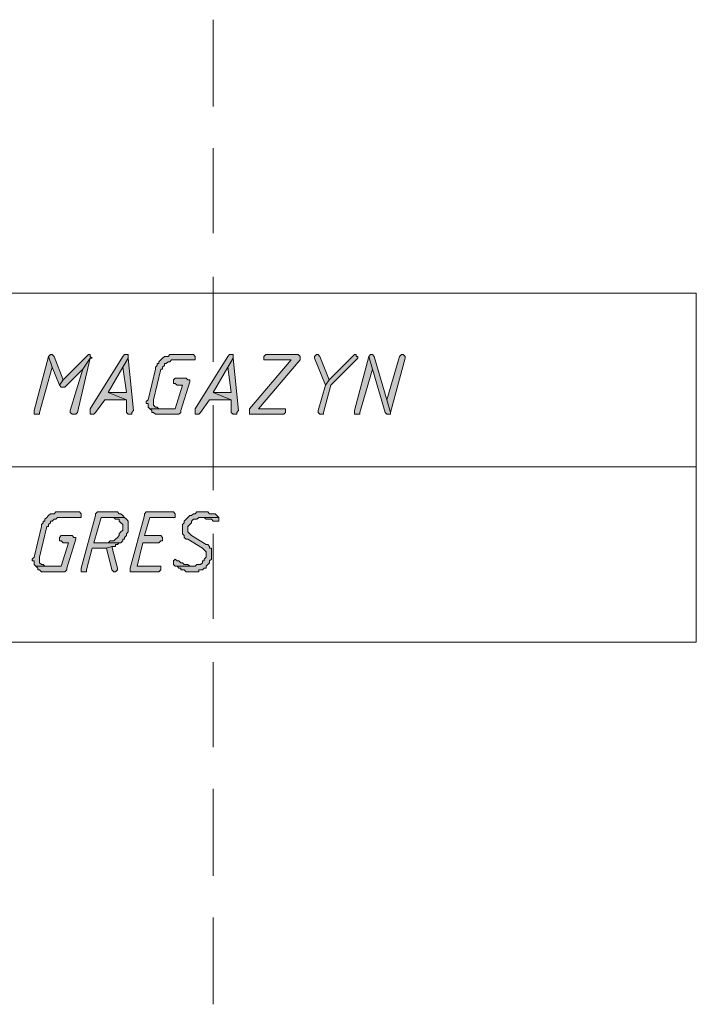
# Model space of a CAD drawing. Header units: inches. Extents: x 1504 to 12593, y -807 to 3183.
# Tile 215 of 256: x 6442 to 6600, y 1478 to 1708. Entities that reach past the tile are written whole.
import ezdxf

# ---------------------------------------------------------------- set-up
doc = ezdxf.new("R2010")
doc.units = ezdxf.units.IN
doc.header["$MEASUREMENT"] = 0
for name, color, linetype in [('at_Entity', 7, 'Continuous'), ('at_Rect', 7, 'Continuous'), ('at_Solid', 7, 'Continuous')]:
    doc.layers.add(name, color=color, linetype=linetype)

msp = doc.modelspace()

# ---------------------------------------------------------------- hatches: boundary and pattern name
at = {"layer": 'at_Solid', "lineweight": 15}
for points in [[(6448.91, 1629.36), (6448.49, 1628.94), (6449.33, 1626.41), (6451.02, 1622.18), (6451.87, 1623.45), (6449.76, 1628.94), (6449.33, 1629.36)], [(6457.78, 1629.36), (6457.36, 1628.94), (6451.87, 1623.45), (6451.02, 1622.18), (6451.45, 1621.76), (6452.29, 1621.76), (6456.51, 1625.98), (6458.2, 1628.52), (6458.63, 1628.52), (6458.2, 1628.94), (6458.2, 1629.36)], [(6466.65, 1629.36), (6466.23, 1629.36), (6465.81, 1628.94), (6458.2, 1616.69), (6458.2, 1615.42), (6459.05, 1615.42), (6459.47, 1615.85), (6461.58, 1618.8), (6466.65, 1618.8), (6462.43, 1620.49), (6465.81, 1626.41), (6467.07, 1628.52), (6467.07, 1629.36)], [(6481.86, 1629.36), (6476.79, 1629.36), (6476.37, 1628.94), (6475.53, 1628.94), (6475.1, 1628.52), (6474.68, 1628.1), (6474.25, 1627.68), (6474.25, 1627.25), (6473.83, 1627.25), (6473.83, 1626.83), (6473.41, 1626.41), (6473.41, 1625.98), (6471.72, 1618.8), (6471.3, 1618.38), (6471.3, 1617.96), (6471.72, 1617.96), (6471.72, 1617.12), (6472.15, 1616.69), (6474.68, 1616.69), (6474.25, 1616.69), (6473.83, 1617.12), (6473.41, 1617.12), (6472.99, 1617.54), (6472.99, 1618.38), (6472.99, 1618.8), (6474.68, 1625.98), (6475.1, 1625.98), (6475.1, 1626.41), (6475.53, 1626.83), (6475.53, 1627.25), (6475.94, 1627.25), (6476.37, 1627.68), (6476.79, 1627.68), (6477.21, 1628.1), (6482.71, 1628.1), (6482.71, 1628.94), (6482.28, 1629.36)], [(6491.15, 1629.36), (6490.73, 1629.36), (6490.31, 1628.94), (6482.71, 1616.69), (6482.71, 1615.42), (6483.55, 1615.42), (6483.97, 1615.85), (6486.08, 1618.8), (6491.15, 1618.8), (6486.93, 1620.49), (6490.31, 1626.41), (6491.57, 1628.52), (6491.57, 1629.36)], [(6506.35, 1629.36), (6499.17, 1629.36), (6498.76, 1628.94), (6498.76, 1628.1), (6505.09, 1628.1), (6495.38, 1616.69), (6495.38, 1615.42), (6503.4, 1615.42), (6503.82, 1615.85), (6503.82, 1616.69), (6497.49, 1616.69), (6507.2, 1628.1), (6507.2, 1628.94), (6506.78, 1629.36)], [(6511.01, 1629.36), (6510.58, 1628.94), (6510.58, 1628.52), (6513.12, 1622.18), (6513.96, 1623.45), (6511.85, 1628.94), (6511.43, 1629.36)], [(6519.88, 1629.36), (6519.45, 1628.94), (6513.96, 1623.45), (6513.12, 1622.18), (6511.43, 1616.27), (6511.43, 1615.85), (6511.85, 1615.42), (6512.69, 1615.42), (6512.69, 1615.85), (6514.38, 1622.18), (6520.3, 1628.1), (6520.72, 1628.52), (6520.72, 1628.94), (6520.3, 1628.94), (6520.3, 1629.36)], [(6523.68, 1629.36), (6523.25, 1628.94), (6524.1, 1625.98), (6527.06, 1615.85), (6527.48, 1615.42), (6528.32, 1615.42), (6528.32, 1615.85), (6527.48, 1618.8), (6524.52, 1628.94), (6524.1, 1629.36)], [(6530.86, 1629.36), (6530.43, 1628.94), (6527.48, 1618.8), (6528.32, 1615.85), (6531.7, 1628.52), (6531.7, 1628.94), (6531.28, 1629.36)], [(6448.49, 1628.94), (6445.11, 1616.27), (6445.11, 1615.42), (6446.38, 1615.42), (6446.38, 1615.85), (6449.33, 1626.41)], [(6458.2, 1628.52), (6456.51, 1625.98), (6453.56, 1616.27), (6453.56, 1615.85), (6453.98, 1615.42), (6454.82, 1615.42), (6455.25, 1615.85)], [(6467.07, 1628.52), (6465.81, 1626.41), (6466.65, 1620.49), (6462.43, 1620.49), (6466.65, 1618.8), (6466.65, 1615.85), (6467.07, 1615.42), (6467.92, 1615.42), (6467.92, 1615.85), (6468.34, 1616.27)], [(6491.57, 1628.52), (6490.31, 1626.41), (6491.15, 1620.49), (6486.93, 1620.49), (6491.15, 1618.8), (6491.15, 1615.85), (6491.57, 1615.42), (6492.42, 1615.42), (6492.42, 1615.85), (6492.84, 1616.27)], [(6523.25, 1628.94), (6519.88, 1616.27), (6519.88, 1615.42), (6521.14, 1615.42), (6521.14, 1615.85), (6524.1, 1625.98)], [(6480.59, 1623.87), (6478.06, 1623.87), (6477.63, 1623.45), (6477.63, 1622.61), (6478.06, 1622.61), (6478.48, 1622.18), (6479.75, 1622.18), (6478.06, 1616.69), (6472.15, 1616.69), (6472.56, 1616.27), (6472.56, 1615.85), (6472.99, 1615.85), (6473.41, 1615.42), (6478.9, 1615.42), (6479.33, 1615.85), (6479.33, 1616.27), (6481.43, 1623.03), (6481.43, 1623.45), (6481.02, 1623.45)], [(6455.25, 1592.62), (6450.18, 1592.62), (6449.76, 1592.19), (6448.91, 1592.19), (6448.49, 1591.77), (6448.07, 1591.35), (6447.64, 1590.93), (6447.64, 1590.5), (6447.22, 1590.5), (6447.22, 1590.08), (6446.8, 1589.66), (6446.8, 1589.24), (6445.11, 1582.06), (6444.69, 1581.63), (6444.69, 1581.21), (6445.11, 1581.21), (6445.11, 1580.36), (6445.53, 1579.94), (6448.07, 1579.94), (6447.64, 1579.94), (6447.22, 1580.36), (6446.8, 1580.36), (6446.38, 1580.79), (6446.38, 1581.63), (6446.38, 1582.06), (6448.07, 1589.24), (6448.49, 1589.24), (6448.49, 1589.66), (6448.91, 1590.08), (6448.91, 1590.5), (6449.33, 1590.5), (6449.76, 1590.93), (6450.18, 1590.93), (6450.6, 1591.35), (6456.09, 1591.35), (6456.09, 1592.19), (6455.67, 1592.62)], [(6463.69, 1592.62), (6459.89, 1592.62), (6459.47, 1592.19), (6459.47, 1591.77), (6456.09, 1579.52), (6456.09, 1578.67), (6457.36, 1578.67), (6457.36, 1579.1), (6458.63, 1584.17), (6462, 1584.17), (6463.27, 1584.59), (6464.12, 1584.59), (6464.12, 1585.01), (6464.54, 1585.01), (6464.97, 1585.44), (6465.38, 1585.44), (6459.05, 1585.44), (6460.74, 1591.35), (6466.23, 1591.35), (6465.81, 1591.77), (6465.38, 1592.19), (6464.97, 1592.19), (6464.54, 1592.62), (6464.12, 1592.62)], [(6477.21, 1592.62), (6471.3, 1592.62), (6470.87, 1592.19), (6470.87, 1591.77), (6467.5, 1579.52), (6467.5, 1578.67), (6474.25, 1578.67), (6474.68, 1579.1), (6474.68, 1579.94), (6469.19, 1579.94), (6470.46, 1585.44), (6474.25, 1585.44), (6474.68, 1585.85), (6475.1, 1585.85), (6475.1, 1586.7), (6474.68, 1587.13), (6470.87, 1587.13), (6472.15, 1591.35), (6478.06, 1591.35), (6478.06, 1592.19), (6477.63, 1592.62)], [(6484.39, 1592.62), (6483.12, 1592.62), (6482.71, 1592.19), (6482.28, 1592.19), (6481.86, 1591.77), (6481.43, 1591.77), (6481.02, 1591.35), (6480.59, 1590.93), (6480.17, 1590.5), (6480.17, 1590.08), (6479.75, 1589.66), (6479.75, 1588.39), (6479.75, 1587.54), (6480.17, 1587.13), (6480.17, 1586.7), (6480.59, 1586.28), (6481.02, 1586.28), (6484.39, 1584.17), (6484.81, 1583.75), (6485.24, 1583.32), (6485.24, 1582.06), (6484.81, 1581.63), (6484.81, 1581.21), (6484.39, 1581.21), (6484.39, 1580.79), (6483.97, 1580.36), (6483.12, 1580.36), (6482.71, 1579.94), (6478.06, 1579.94), (6478.48, 1579.94), (6478.9, 1579.52), (6479.33, 1579.52), (6479.33, 1579.1), (6480.17, 1579.1), (6480.59, 1578.67), (6483.55, 1578.67), (6483.55, 1579.1), (6484.39, 1579.1), (6484.81, 1579.52), (6485.24, 1579.52), (6485.24, 1579.94), (6485.66, 1580.36), (6486.08, 1580.79), (6486.08, 1581.21), (6486.51, 1581.63), (6486.51, 1584.17), (6486.08, 1584.17), (6486.08, 1584.59), (6485.66, 1585.01), (6485.24, 1585.01), (6481.86, 1587.13), (6481.43, 1587.54), (6481.02, 1587.97), (6481.02, 1589.24), (6481.43, 1589.66), (6481.86, 1590.08), (6481.86, 1590.5), (6482.28, 1590.93), (6483.12, 1590.93), (6483.55, 1591.35), (6488.2, 1591.35), (6487.77, 1591.77), (6487.35, 1592.19), (6486.08, 1592.19), (6485.66, 1592.62), (6484.81, 1592.62)], [(6466.23, 1591.35), (6463.69, 1591.35), (6464.12, 1590.93), (6464.97, 1590.93), (6464.97, 1590.5), (6465.38, 1590.08), (6465.81, 1589.66), (6465.81, 1588.39), (6465.38, 1587.97), (6464.97, 1587.54), (6464.97, 1587.13), (6464.54, 1586.7), (6464.12, 1586.28), (6463.69, 1585.85), (6462.85, 1585.85), (6462.43, 1585.44), (6459.05, 1585.44), (6465.38, 1585.44), (6465.81, 1585.85), (6465.81, 1586.28), (6466.23, 1586.28), (6466.23, 1586.7), (6466.65, 1587.13), (6466.65, 1587.54), (6467.07, 1587.97), (6467.07, 1589.24), (6467.07, 1590.5), (6466.65, 1590.93)], [(6488.2, 1591.35), (6483.97, 1591.35), (6484.81, 1591.35), (6485.24, 1590.93), (6486.51, 1590.93), (6486.93, 1590.5), (6488.2, 1590.5), (6488.2, 1590.93)], [(6453.98, 1587.13), (6451.45, 1587.13), (6451.02, 1586.7), (6451.02, 1585.85), (6451.45, 1585.85), (6451.87, 1585.44), (6453.13, 1585.44), (6451.45, 1579.94), (6445.53, 1579.94), (6445.95, 1579.52), (6445.95, 1579.1), (6446.38, 1579.1), (6446.8, 1578.67), (6452.29, 1578.67), (6452.71, 1579.1), (6452.71, 1579.52), (6454.82, 1586.28), (6454.82, 1586.7), (6454.4, 1586.7)], [(6463.27, 1584.59), (6462, 1584.17), (6463.27, 1579.1), (6463.69, 1578.67), (6464.12, 1578.67), (6464.54, 1579.1), (6464.54, 1579.52)], [(6478.06, 1581.63), (6477.63, 1581.21), (6477.63, 1580.36), (6478.06, 1579.94), (6482.28, 1579.94), (6481.43, 1579.94), (6481.02, 1580.36), (6480.17, 1580.36), (6479.75, 1580.79), (6479.33, 1580.79), (6478.9, 1581.21), (6478.48, 1581.21)]]:
    msp.add_hatch(color=7, dxfattribs=at).paths.add_polyline_path(points)

# ---------------------------------------------------------------- linework, layer by layer
at = {"layer": 'at_Entity', "color": 7, "lineweight": 15}
for p, q in [((6486.93, 1707.51), (6486.93, 1687.23)), ((6486.93, 1677.52), (6486.93, 1657.66)), ((6486.93, 1647.53), (6486.93, 1627.68)), ((6448.91, 1629.36), (6448.49, 1628.94)), ((6448.91, 1629.36), (6448.91, 1629.36)), ((6449.33, 1629.36), (6448.91, 1629.36)), ((6449.76, 1628.94), (6449.33, 1629.36)), ((6457.78, 1629.36), (6457.36, 1628.94)), ((6457.78, 1629.36), (6457.78, 1629.36)), ((6458.2, 1629.36), (6457.78, 1629.36)), ((6458.2, 1628.94), (6458.2, 1629.36)), ((6466.23, 1629.36), (6465.81, 1628.94)), ((6466.65, 1629.36), (6466.23, 1629.36)), ((6467.07, 1629.36), (6466.65, 1629.36)), ((6467.07, 1628.52), (6467.07, 1629.36)), ((6476.79, 1629.36), (6476.37, 1628.94)), ((6481.86, 1629.36), (6476.79, 1629.36)), ((6482.28, 1629.36), (6481.86, 1629.36)), ((6482.71, 1628.94), (6482.28, 1629.36)), ((6490.73, 1629.36), (6490.31, 1628.94)), ((6491.15, 1629.36), (6490.73, 1629.36)), ((6491.57, 1629.36), (6491.15, 1629.36)), ((6491.57, 1628.52), (6491.57, 1629.36)), ((6499.17, 1629.36), (6498.76, 1628.94)), ((6506.35, 1629.36), (6499.17, 1629.36)), ((6506.78, 1629.36), (6506.35, 1629.36)), ((6507.2, 1628.94), (6506.78, 1629.36)), ((6511.01, 1629.36), (6510.58, 1628.94)), ((6511.01, 1629.36), (6511.01, 1629.36)), ((6511.43, 1629.36), (6511.01, 1629.36)), ((6511.85, 1628.94), (6511.43, 1629.36)), ((6519.88, 1629.36), (6519.45, 1628.94)), ((6519.88, 1629.36), (6519.88, 1629.36)), ((6520.3, 1629.36), (6519.88, 1629.36)), ((6520.3, 1628.94), (6520.3, 1629.36)), ((6523.68, 1629.36), (6523.25, 1628.94)), ((6523.68, 1629.36), (6523.68, 1629.36)), ((6524.1, 1629.36), (6523.68, 1629.36)), ((6524.52, 1628.94), (6524.1, 1629.36)), ((6530.86, 1629.36), (6530.43, 1628.94)), ((6530.86, 1629.36), (6530.86, 1629.36)), ((6531.28, 1629.36), (6530.86, 1629.36)), ((6531.7, 1628.94), (6531.28, 1629.36)), ((6448.49, 1628.94), (6445.11, 1616.27)), ((6449.33, 1626.41), (6448.49, 1628.94)), ((6448.49, 1628.94), (6448.49, 1628.94)), ((6448.49, 1628.94), (6449.33, 1626.41)), ((6451.87, 1623.45), (6449.76, 1628.94)), ((6449.76, 1628.94), (6449.76, 1628.94)), ((6457.36, 1628.94), (6451.87, 1623.45)), ((6455.25, 1615.85), (6458.2, 1628.52)), ((6458.2, 1628.52), (6456.51, 1625.98)), ((6456.51, 1625.98), (6458.2, 1628.52)), ((6458.63, 1628.52), (6458.2, 1628.94)), ((6465.81, 1628.94), (6458.2, 1616.69)), ((6458.2, 1628.52), (6458.63, 1628.52)), ((6467.07, 1628.52), (6465.81, 1626.41)), ((6465.81, 1626.41), (6467.07, 1628.52)), ((6468.34, 1616.27), (6467.07, 1628.52)), ((6474.25, 1627.25), (6473.83, 1627.25)), ((6473.83, 1627.25), (6473.83, 1626.83)), ((6474.68, 1628.1), (6474.25, 1627.68)), ((6474.25, 1627.68), (6474.25, 1627.25)), ((6475.1, 1628.52), (6474.68, 1628.1)), ((6475.53, 1628.94), (6475.1, 1628.52)), ((6475.1, 1628.52), (6475.1, 1628.52)), ((6476.37, 1628.94), (6475.53, 1628.94)), ((6475.53, 1626.83), (6475.53, 1627.25)), ((6475.53, 1627.25), (6475.94, 1627.25)), ((6475.94, 1627.25), (6476.37, 1627.68)), ((6476.37, 1627.68), (6476.79, 1627.68)), ((6476.79, 1627.68), (6477.21, 1628.1)), ((6477.21, 1628.1), (6482.71, 1628.1)), ((6482.71, 1628.1), (6482.71, 1628.94)), ((6490.31, 1628.94), (6482.71, 1616.69)), ((6491.57, 1628.52), (6490.31, 1626.41)), ((6490.31, 1626.41), (6491.57, 1628.52)), ((6492.84, 1616.27), (6491.57, 1628.52)), ((6505.09, 1628.1), (6495.38, 1616.69)), ((6497.49, 1616.69), (6507.2, 1628.1)), ((6498.76, 1628.94), (6498.76, 1628.1)), ((6498.76, 1628.1), (6505.09, 1628.1)), ((6507.2, 1628.1), (6507.2, 1628.94)), ((6507.2, 1628.94), (6507.2, 1628.94)), ((6510.58, 1628.94), (6510.58, 1628.52)), ((6510.58, 1628.52), (6510.58, 1628.52)), ((6510.58, 1628.52), (6513.12, 1622.18)), ((6513.96, 1623.45), (6511.85, 1628.94)), ((6511.85, 1628.94), (6511.85, 1628.94)), ((6519.45, 1628.94), (6513.96, 1623.45)), ((6514.38, 1622.18), (6520.3, 1628.1)), ((6523.25, 1628.94), (6519.88, 1616.27)), ((6520.72, 1628.94), (6520.3, 1628.94)), ((6520.3, 1628.1), (6520.72, 1628.52)), ((6520.3, 1628.1), (6520.3, 1628.1)), ((6520.72, 1628.52), (6520.72, 1628.94)), ((6524.1, 1625.98), (6523.25, 1628.94)), ((6523.25, 1628.94), (6523.25, 1628.94)), ((6523.25, 1628.94), (6524.1, 1625.98)), ((6527.48, 1618.8), (6524.52, 1628.94)), ((6524.52, 1628.94), (6524.52, 1628.94)), ((6530.43, 1628.94), (6527.48, 1618.8)), ((6528.32, 1615.85), (6531.7, 1628.52)), ((6530.43, 1628.94), (6530.43, 1628.94)), ((6531.7, 1628.52), (6531.7, 1628.94)), ((6446.38, 1615.85), (6449.33, 1626.41)), ((6449.33, 1626.41), (6451.02, 1622.18)), ((6452.29, 1621.76), (6456.51, 1625.98)), ((6456.51, 1625.98), (6453.56, 1616.27)), ((6462.43, 1620.49), (6465.81, 1626.41)), ((6465.81, 1626.41), (6466.65, 1620.49)), ((6473.41, 1625.98), (6471.72, 1618.8)), ((6472.99, 1618.8), (6474.68, 1625.98)), ((6473.83, 1626.83), (6473.41, 1626.41)), ((6473.41, 1626.41), (6473.41, 1625.98)), ((6474.68, 1625.98), (6475.1, 1625.98)), ((6475.1, 1626.41), (6475.53, 1626.83)), ((6475.1, 1625.98), (6475.1, 1626.41)), ((6486.93, 1620.49), (6490.31, 1626.41)), ((6490.31, 1626.41), (6491.15, 1620.49)), ((6521.14, 1615.85), (6524.1, 1625.98)), ((6524.1, 1625.98), (6527.06, 1615.85)), ((6451.87, 1623.45), (6451.02, 1622.18)), ((6451.02, 1622.18), (6451.87, 1623.45)), ((6478.06, 1623.87), (6477.63, 1623.45)), ((6477.63, 1623.45), (6477.63, 1622.61)), ((6477.63, 1622.61), (6478.06, 1622.61)), ((6480.59, 1623.87), (6478.06, 1623.87)), ((6478.06, 1622.61), (6478.48, 1622.18)), ((6479.33, 1616.27), (6481.43, 1623.03)), ((6481.02, 1623.45), (6480.59, 1623.87)), ((6481.43, 1623.45), (6481.02, 1623.45)), ((6481.43, 1623.03), (6481.43, 1623.45)), ((6513.96, 1623.45), (6513.12, 1622.18)), ((6513.12, 1622.18), (6513.96, 1623.45)), ((6451.02, 1622.18), (6451.45, 1621.76)), ((6451.45, 1621.76), (6452.29, 1621.76)), ((6466.65, 1620.49), (6462.43, 1620.49)), ((6462.43, 1620.49), (6466.65, 1618.8)), ((6466.65, 1618.8), (6462.43, 1620.49)), ((6479.75, 1622.18), (6478.06, 1616.69)), ((6478.48, 1622.18), (6479.75, 1622.18)), ((6491.15, 1620.49), (6486.93, 1620.49)), ((6486.93, 1620.49), (6491.15, 1618.8)), ((6491.15, 1618.8), (6486.93, 1620.49)), ((6513.12, 1622.18), (6511.43, 1616.27)), ((6512.69, 1615.85), (6514.38, 1622.18)), ((6459.47, 1615.85), (6461.58, 1618.8)), ((6461.58, 1618.8), (6466.65, 1618.8)), ((6466.65, 1618.8), (6466.65, 1615.85)), ((6471.72, 1618.8), (6471.3, 1618.38)), ((6471.3, 1618.38), (6471.3, 1617.96)), ((6471.3, 1617.96), (6471.72, 1617.96)), ((6471.72, 1618.8), (6471.72, 1618.8)), ((6471.72, 1617.96), (6471.72, 1617.12)), ((6472.99, 1618.38), (6472.99, 1618.8)), ((6472.99, 1617.54), (6472.99, 1618.38)), ((6483.97, 1615.85), (6486.08, 1618.8)), ((6486.08, 1618.8), (6491.15, 1618.8)), ((6491.15, 1618.8), (6491.15, 1615.85)), ((6527.48, 1618.8), (6528.32, 1615.85)), ((6528.32, 1615.85), (6527.48, 1618.8)), ((6445.11, 1616.27), (6445.11, 1615.42)), ((6445.11, 1615.42), (6446.38, 1615.42)), ((6446.38, 1615.42), (6446.38, 1615.85)), ((6453.56, 1616.27), (6453.56, 1615.85)), ((6453.56, 1615.85), (6453.98, 1615.42)), ((6453.98, 1615.42), (6454.82, 1615.42)), ((6454.82, 1615.42), (6455.25, 1615.85)), ((6458.2, 1616.69), (6458.2, 1615.42)), ((6458.2, 1615.42), (6459.05, 1615.42)), ((6459.05, 1615.42), (6459.47, 1615.85)), ((6466.65, 1615.85), (6467.07, 1615.42)), ((6467.07, 1615.42), (6467.92, 1615.42)), ((6467.92, 1615.85), (6468.34, 1616.27)), ((6467.92, 1615.42), (6467.92, 1615.85)), ((6471.72, 1617.12), (6471.72, 1617.12)), ((6471.72, 1617.12), (6472.15, 1616.69)), ((6478.06, 1616.69), (6472.15, 1616.69)), ((6472.15, 1616.69), (6472.56, 1616.27)), ((6472.15, 1616.69), (6474.68, 1616.69)), ((6472.56, 1616.27), (6472.56, 1615.85)), ((6472.56, 1615.85), (6472.99, 1615.85)), ((6473.41, 1617.12), (6472.99, 1617.54)), ((6472.99, 1615.85), (6473.41, 1615.42)), ((6473.83, 1617.12), (6473.41, 1617.12)), ((6473.41, 1615.42), (6478.9, 1615.42)), ((6474.25, 1616.69), (6473.83, 1617.12)), ((6474.68, 1616.69), (6474.25, 1616.69)), ((6478.9, 1615.42), (6479.33, 1615.85)), ((6479.33, 1615.85), (6479.33, 1616.27)), ((6482.71, 1616.69), (6482.71, 1615.42)), ((6482.71, 1615.42), (6483.55, 1615.42)), ((6483.55, 1615.42), (6483.97, 1615.85)), ((6486.93, 1617.54), (6486.93, 1597.68)), ((6491.15, 1615.85), (6491.57, 1615.42)), ((6491.57, 1615.42), (6492.42, 1615.42)), ((6492.42, 1615.85), (6492.84, 1616.27)), ((6492.42, 1615.42), (6492.42, 1615.85)), ((6495.38, 1616.69), (6495.38, 1615.42)), ((6495.38, 1615.42), (6503.4, 1615.42)), ((6503.82, 1616.69), (6497.49, 1616.69)), ((6503.4, 1615.42), (6503.82, 1615.85)), ((6503.82, 1615.85), (6503.82, 1616.69)), ((6511.43, 1616.27), (6511.43, 1615.85)), ((6511.43, 1615.85), (6511.85, 1615.42)), ((6511.85, 1615.42), (6512.69, 1615.42)), ((6512.69, 1615.42), (6512.69, 1615.85)), ((6519.88, 1616.27), (6519.88, 1615.42)), ((6519.88, 1615.42), (6521.14, 1615.42)), ((6521.14, 1615.42), (6521.14, 1615.85)), ((6527.06, 1615.85), (6527.06, 1615.85)), ((6527.06, 1615.85), (6527.48, 1615.42)), ((6527.48, 1615.42), (6528.32, 1615.42)), ((6528.32, 1615.42), (6528.32, 1615.85)), ((6353.03, 1603.18), (6599.71, 1603.18)), ((6450.18, 1592.62), (6449.76, 1592.19)), ((6455.25, 1592.62), (6450.18, 1592.62)), ((6455.67, 1592.62), (6455.25, 1592.62)), ((6456.09, 1592.19), (6455.67, 1592.62)), ((6459.89, 1592.62), (6459.47, 1592.19)), ((6463.69, 1592.62), (6459.89, 1592.62)), ((6464.12, 1592.62), (6463.69, 1592.62)), ((6464.54, 1592.62), (6464.12, 1592.62)), ((6464.97, 1592.19), (6464.54, 1592.62)), ((6471.3, 1592.62), (6470.87, 1592.19)), ((6477.21, 1592.62), (6471.3, 1592.62)), ((6477.63, 1592.62), (6477.21, 1592.62)), ((6478.06, 1592.19), (6477.63, 1592.62)), ((6483.12, 1592.62), (6482.71, 1592.19)), ((6484.39, 1592.62), (6483.12, 1592.62)), ((6484.81, 1592.62), (6484.39, 1592.62)), ((6485.66, 1592.62), (6484.81, 1592.62)), ((6486.08, 1592.19), (6485.66, 1592.62)), ((6447.64, 1590.5), (6447.22, 1590.5)), ((6447.22, 1590.5), (6447.22, 1590.08)), ((6448.07, 1591.35), (6447.64, 1590.93)), ((6447.64, 1590.93), (6447.64, 1590.5)), ((6448.49, 1591.77), (6448.07, 1591.35)), ((6448.91, 1592.19), (6448.49, 1591.77)), ((6448.49, 1591.77), (6448.49, 1591.77)), ((6449.76, 1592.19), (6448.91, 1592.19)), ((6448.91, 1590.08), (6448.91, 1590.5)), ((6448.91, 1590.5), (6449.33, 1590.5)), ((6449.33, 1590.5), (6449.76, 1590.93)), ((6449.76, 1590.93), (6450.18, 1590.93)), ((6450.18, 1590.93), (6450.6, 1591.35)), ((6450.6, 1591.35), (6456.09, 1591.35)), ((6456.09, 1591.35), (6456.09, 1592.19)), ((6459.47, 1591.77), (6456.09, 1579.52)), ((6459.05, 1585.44), (6460.74, 1591.35)), ((6459.47, 1592.19), (6459.47, 1591.77)), ((6460.74, 1591.35), (6466.23, 1591.35)), ((6466.23, 1591.35), (6463.69, 1591.35)), ((6463.69, 1591.35), (6464.12, 1590.93)), ((6464.12, 1590.93), (6464.97, 1590.93)), ((6465.38, 1592.19), (6464.97, 1592.19)), ((6464.97, 1590.93), (6464.97, 1590.5)), ((6464.97, 1590.5), (6465.38, 1590.08)), ((6465.81, 1591.77), (6465.38, 1592.19)), ((6466.23, 1591.35), (6465.81, 1591.77)), ((6465.81, 1591.77), (6465.81, 1591.77)), ((6466.65, 1590.93), (6466.23, 1591.35)), ((6467.07, 1590.5), (6466.65, 1590.93)), ((6466.65, 1590.93), (6466.65, 1590.93)), ((6467.07, 1589.24), (6467.07, 1590.5)), ((6470.87, 1591.77), (6467.5, 1579.52)), ((6470.87, 1592.19), (6470.87, 1591.77)), ((6470.87, 1587.13), (6472.15, 1591.35)), ((6472.15, 1591.35), (6478.06, 1591.35)), ((6478.06, 1591.35), (6478.06, 1592.19)), ((6480.59, 1590.93), (6480.17, 1590.5)), ((6480.17, 1590.5), (6480.17, 1590.08)), ((6481.02, 1591.35), (6480.59, 1590.93)), ((6480.59, 1590.93), (6480.59, 1590.93)), ((6481.43, 1591.77), (6481.02, 1591.35)), ((6481.02, 1591.35), (6481.02, 1591.35)), ((6481.86, 1591.77), (6481.43, 1591.77)), ((6482.28, 1592.19), (6481.86, 1591.77)), ((6481.86, 1590.5), (6482.28, 1590.93)), ((6481.86, 1590.08), (6481.86, 1590.5)), ((6482.71, 1592.19), (6482.28, 1592.19)), ((6482.28, 1590.93), (6483.12, 1590.93)), ((6483.12, 1590.93), (6483.55, 1591.35)), ((6483.55, 1591.35), (6488.2, 1591.35)), ((6488.2, 1591.35), (6483.97, 1591.35)), ((6483.97, 1591.35), (6484.81, 1591.35)), ((6484.81, 1591.35), (6485.24, 1590.93)), ((6485.24, 1590.93), (6486.51, 1590.93)), ((6487.35, 1592.19), (6486.08, 1592.19)), ((6486.51, 1590.93), (6486.93, 1590.5)), ((6486.93, 1590.5), (6488.2, 1590.5)), ((6487.77, 1591.77), (6487.35, 1592.19)), ((6488.2, 1591.35), (6487.77, 1591.77)), ((6487.77, 1591.77), (6487.77, 1591.77)), ((6488.2, 1590.93), (6488.2, 1591.35)), ((6488.2, 1590.5), (6488.2, 1590.93)), ((6446.8, 1589.24), (6445.11, 1582.06)), ((6446.38, 1582.06), (6448.07, 1589.24)), ((6447.22, 1590.08), (6446.8, 1589.66)), ((6446.8, 1589.66), (6446.8, 1589.24)), ((6448.07, 1589.24), (6448.49, 1589.24)), ((6448.49, 1589.66), (6448.91, 1590.08)), ((6448.49, 1589.24), (6448.49, 1589.66)), ((6465.38, 1587.97), (6464.97, 1587.54)), ((6465.38, 1590.08), (6465.38, 1590.08)), ((6465.38, 1590.08), (6465.81, 1589.66)), ((6465.81, 1588.39), (6465.38, 1587.97)), ((6465.38, 1587.97), (6465.38, 1587.97)), ((6465.81, 1589.66), (6465.81, 1588.39)), ((6466.65, 1587.54), (6467.07, 1587.97)), ((6467.07, 1587.97), (6467.07, 1589.24)), ((6480.17, 1590.08), (6479.75, 1589.66)), ((6479.75, 1589.66), (6479.75, 1588.39)), ((6479.75, 1588.39), (6479.75, 1587.54)), ((6481.02, 1589.24), (6481.43, 1589.66)), ((6481.02, 1587.97), (6481.02, 1589.24)), ((6481.43, 1587.54), (6481.02, 1587.97)), ((6481.43, 1589.66), (6481.86, 1590.08)), ((6481.43, 1589.66), (6481.43, 1589.66)), ((6451.45, 1587.13), (6451.02, 1586.7)), ((6451.02, 1586.7), (6451.02, 1585.85)), ((6451.02, 1585.85), (6451.45, 1585.85)), ((6453.98, 1587.13), (6451.45, 1587.13)), ((6451.45, 1585.85), (6451.87, 1585.44)), ((6452.71, 1579.52), (6454.82, 1586.28)), ((6454.4, 1586.7), (6453.98, 1587.13)), ((6454.82, 1586.7), (6454.4, 1586.7)), ((6454.82, 1586.28), (6454.82, 1586.7)), ((6462.85, 1585.85), (6462.43, 1585.44)), ((6463.69, 1585.85), (6462.85, 1585.85)), ((6464.12, 1586.28), (6463.69, 1585.85)), ((6464.54, 1586.7), (6464.12, 1586.28)), ((6464.12, 1586.28), (6464.12, 1586.28)), ((6464.97, 1587.13), (6464.54, 1586.7)), ((6464.97, 1587.54), (6464.97, 1587.13)), ((6465.38, 1585.44), (6465.81, 1585.85)), ((6465.81, 1585.85), (6465.81, 1586.28)), ((6465.81, 1586.28), (6466.23, 1586.28)), ((6466.23, 1586.7), (6466.65, 1587.13)), ((6466.23, 1586.28), (6466.23, 1586.7)), ((6466.65, 1587.13), (6466.65, 1587.54)), ((6474.68, 1587.13), (6470.87, 1587.13)), ((6474.25, 1585.44), (6474.68, 1585.85)), ((6475.1, 1586.7), (6474.68, 1587.13)), ((6474.68, 1585.85), (6475.1, 1585.85)), ((6475.1, 1585.85), (6475.1, 1586.7)), ((6479.75, 1587.54), (6480.17, 1587.13)), ((6480.17, 1587.13), (6480.17, 1586.7)), ((6480.17, 1586.7), (6480.59, 1586.28)), ((6480.59, 1586.28), (6481.02, 1586.28)), ((6481.02, 1586.28), (6484.39, 1584.17)), ((6481.86, 1587.13), (6481.43, 1587.54)), ((6481.43, 1587.54), (6481.43, 1587.54)), ((6485.24, 1585.01), (6481.86, 1587.13)), ((6486.93, 1587.54), (6486.93, 1567.7)), ((6453.13, 1585.44), (6451.45, 1579.94)), ((6451.87, 1585.44), (6453.13, 1585.44)), ((6457.36, 1579.1), (6458.63, 1584.17)), ((6458.63, 1584.17), (6462, 1584.17)), ((6462.43, 1585.44), (6459.05, 1585.44)), ((6459.05, 1585.44), (6465.38, 1585.44)), ((6465.38, 1585.44), (6459.05, 1585.44)), ((6463.27, 1584.59), (6462, 1584.17)), ((6462, 1584.17), (6463.27, 1584.59)), ((6462, 1584.17), (6463.27, 1579.1)), ((6464.54, 1579.52), (6463.27, 1584.59)), ((6463.27, 1584.59), (6464.12, 1584.59)), ((6464.12, 1584.59), (6464.12, 1585.01)), ((6464.12, 1585.01), (6464.54, 1585.01)), ((6464.54, 1585.01), (6464.97, 1585.44)), ((6464.97, 1585.44), (6465.38, 1585.44)), ((6469.19, 1579.94), (6470.46, 1585.44)), ((6470.46, 1585.44), (6474.25, 1585.44)), ((6484.39, 1584.17), (6484.81, 1583.75)), ((6484.81, 1583.75), (6484.81, 1583.75)), ((6484.81, 1583.75), (6485.24, 1583.32)), ((6485.66, 1585.01), (6485.24, 1585.01)), ((6485.24, 1583.32), (6485.24, 1582.06)), ((6486.08, 1584.59), (6485.66, 1585.01)), ((6486.08, 1584.17), (6486.08, 1584.59)), ((6486.51, 1584.17), (6486.08, 1584.17)), ((6486.51, 1581.63), (6486.51, 1584.17)), ((6445.11, 1582.06), (6444.69, 1581.63)), ((6444.69, 1581.63), (6444.69, 1581.21)), ((6444.69, 1581.21), (6445.11, 1581.21)), ((6445.11, 1582.06), (6445.11, 1582.06)), ((6445.11, 1581.21), (6445.11, 1580.36)), ((6446.38, 1581.63), (6446.38, 1582.06)), ((6446.38, 1580.79), (6446.38, 1581.63)), ((6478.06, 1581.63), (6477.63, 1581.21)), ((6477.63, 1581.21), (6477.63, 1580.36)), ((6478.06, 1581.63), (6478.06, 1581.63)), ((6478.48, 1581.21), (6478.06, 1581.63)), ((6478.9, 1581.21), (6478.48, 1581.21)), ((6479.33, 1580.79), (6478.9, 1581.21)), ((6484.81, 1581.21), (6484.39, 1581.21)), ((6484.39, 1581.21), (6484.39, 1580.79)), ((6485.24, 1582.06), (6484.81, 1581.63)), ((6484.81, 1581.63), (6484.81, 1581.21)), ((6486.08, 1581.21), (6486.51, 1581.63)), ((6486.08, 1580.79), (6486.08, 1581.21)), ((6445.11, 1580.36), (6445.11, 1580.36)), ((6445.11, 1580.36), (6445.53, 1579.94)), ((6451.45, 1579.94), (6445.53, 1579.94)), ((6445.53, 1579.94), (6445.95, 1579.52)), ((6445.53, 1579.94), (6448.07, 1579.94)), ((6445.95, 1579.52), (6445.95, 1579.1)), ((6445.95, 1579.1), (6446.38, 1579.1)), ((6446.8, 1580.36), (6446.38, 1580.79)), ((6446.38, 1579.1), (6446.8, 1578.67)), ((6447.22, 1580.36), (6446.8, 1580.36)), ((6446.8, 1578.67), (6452.29, 1578.67)), ((6447.64, 1579.94), (6447.22, 1580.36)), ((6448.07, 1579.94), (6447.64, 1579.94)), ((6452.29, 1578.67), (6452.71, 1579.1)), ((6452.71, 1579.1), (6452.71, 1579.52)), ((6456.09, 1579.52), (6456.09, 1578.67)), ((6456.09, 1578.67), (6457.36, 1578.67)), ((6457.36, 1578.67), (6457.36, 1579.1)), ((6463.27, 1579.1), (6463.27, 1579.1)), ((6463.27, 1579.1), (6463.69, 1578.67)), ((6463.69, 1578.67), (6464.12, 1578.67)), ((6464.12, 1578.67), (6464.54, 1579.1)), ((6464.54, 1579.1), (6464.54, 1579.52)), ((6464.54, 1579.52), (6464.54, 1579.52)), ((6467.5, 1579.52), (6467.5, 1578.67)), ((6467.5, 1578.67), (6474.25, 1578.67)), ((6474.68, 1579.94), (6469.19, 1579.94)), ((6474.25, 1578.67), (6474.68, 1579.1)), ((6474.68, 1579.1), (6474.68, 1579.94)), ((6477.63, 1580.36), (6477.63, 1580.36)), ((6477.63, 1580.36), (6478.06, 1579.94)), ((6478.06, 1579.94), (6482.28, 1579.94)), ((6482.71, 1579.94), (6478.06, 1579.94)), ((6478.06, 1579.94), (6478.48, 1579.94)), ((6478.48, 1579.94), (6478.9, 1579.52)), ((6478.9, 1579.52), (6479.33, 1579.52)), ((6479.75, 1580.79), (6479.33, 1580.79)), ((6479.33, 1579.52), (6479.33, 1579.1)), ((6479.33, 1579.1), (6480.17, 1579.1)), ((6480.17, 1580.36), (6479.75, 1580.79)), ((6481.02, 1580.36), (6480.17, 1580.36)), ((6480.17, 1579.1), (6480.59, 1578.67)), ((6480.59, 1578.67), (6483.55, 1578.67)), ((6481.43, 1579.94), (6481.02, 1580.36)), ((6482.28, 1579.94), (6481.43, 1579.94)), ((6483.12, 1580.36), (6482.71, 1579.94)), ((6483.97, 1580.36), (6483.12, 1580.36)), ((6483.55, 1578.67), (6483.55, 1579.1)), ((6483.55, 1579.1), (6484.39, 1579.1)), ((6484.39, 1580.79), (6483.97, 1580.36)), ((6484.39, 1579.1), (6484.81, 1579.52)), ((6484.81, 1579.52), (6485.24, 1579.52)), ((6485.24, 1579.94), (6485.66, 1580.36)), ((6485.24, 1579.52), (6485.24, 1579.94)), ((6485.66, 1580.36), (6486.08, 1580.79)), ((6485.66, 1580.36), (6485.66, 1580.36)), ((6486.93, 1557.55), (6486.93, 1537.7)), ((6486.93, 1527.99), (6486.93, 1507.71)), ((6486.93, 1498), (6486.93, 1477.72))]:
    msp.add_line(p, q, dxfattribs=at)
at = {"layer": 'at_Rect', "color": 7, "lineweight": 15}
for p, q in [((6353.03, 1643.72), (6599.71, 1643.72)), ((6599.71, 1562.2), (6599.71, 1643.72)), ((6599.71, 1562.2), (6353.03, 1562.2))]:
    msp.add_line(p, q, dxfattribs=at)

doc.saveas('drawing.dxf')
